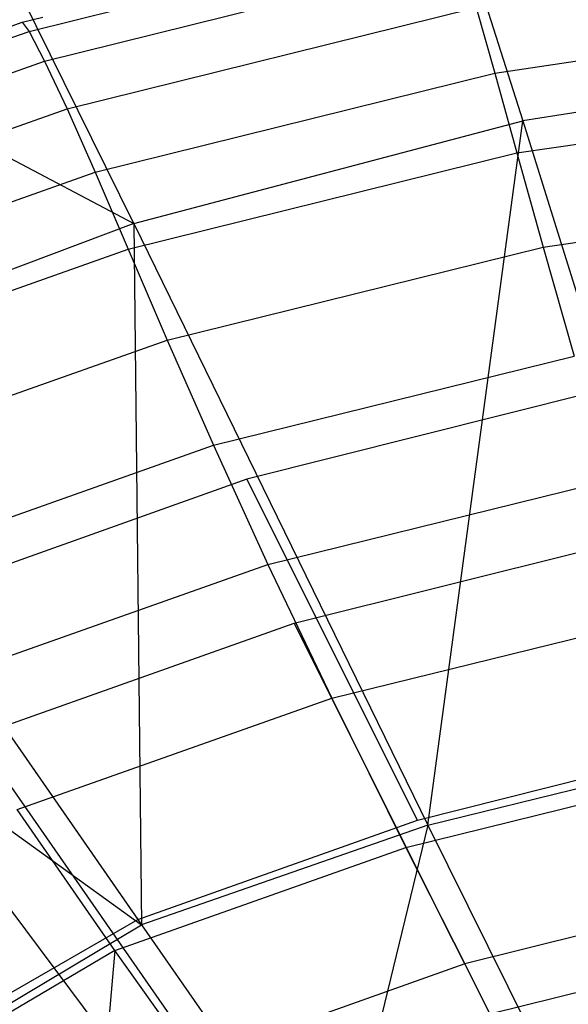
# Model space of a CAD drawing. Extents: x 4.9 to 22.3, y -20.4 to 0.
# Tile 71 of 95: x 10.1 to 11.6, y -7.4 to -4.8. Entities that reach past the tile are written whole.
import ezdxf

# ---------------------------------------------------------------- set-up
doc = ezdxf.new("R2010")
doc.units = 0
doc.header["$LTSCALE"] = 2.54
doc.layers.get('0').update_dxf_attribs({"color": 13, "linetype": 'CONTINUOUS'})

# ---------------------------------------------------------------- blocks, each defined once
blk = doc.blocks.new('AMELIA-10495_B_STL')
at = {"color": 0}
for p, q in [((11.2087, -4.2711, 15.0183), (11.4698, -5.0928, 15.5249)), ((11.2087, -4.2711, 15.0183), (11.4698, -5.0928, 15.5249)), ((8.4402, -4.3063, 14.5221), (10.4424, -5.3639, 15.5249)), ((8.4402, -4.3063, 14.5221), (10.4424, -5.3639, 15.5249)), ((10.4424, -5.3639, 15.5249), (10.0534, -4.5765, 15.0183)), ((10.4424, -5.3639, 15.5249), (10.0534, -4.5765, 15.0183)), ((10.1657, -4.8562, 11.9154), (11.2791, -4.58, 11.9154)), ((10.1657, -4.8562, 11.9154), (11.2791, -4.58, 11.9154)), ((10.2066, -4.9348, 11.1175), (11.3066, -4.6619, 11.1175)), ((10.2066, -4.9348, 11.1175), (11.3066, -4.6619, 11.1175)), ((10.2661, -5.061, 10.3318), (11.3465, -4.7931, 10.3318)), ((10.2661, -5.061, 10.3318), (11.3465, -4.7931, 10.3318)), ((11.3465, -4.7931, 10.3318), (11.3962, -4.9663, 9.5537)), ((11.3465, -4.7931, 10.3318), (11.3962, -4.9663, 9.5537)), ((11.3962, -4.9663, 9.5537), (12.4677, -4.8093, 9.5537)), ((11.3962, -4.9663, 9.5537), (12.4677, -4.8093, 9.5537)), ((9.0707, -5.2132, 12.7301), (10.1477, -4.8321, 12.7301)), ((9.0707, -5.2132, 12.7301), (10.1477, -4.8321, 12.7301)), ((9.0707, -5.2132, 12.7301), (10.1477, -4.8321, 12.7301)), ((10.1477, -4.8321, 12.7301), (10.2018, -4.8187, 12.7301)), ((10.1477, -4.8321, 12.7301), (10.2018, -4.8187, 12.7301)), ((10.1477, -4.8321, 12.7301), (10.2018, -4.8187, 12.7301)), ((10.1477, -4.8321, 12.7301), (10.1657, -4.8562, 11.9154)), ((10.1477, -4.8321, 12.7301), (10.1657, -4.8562, 11.9154)), ((9.0768, -5.2429, 11.9154), (10.1657, -4.8562, 11.9154)), ((9.0768, -5.2429, 11.9154), (10.1657, -4.8562, 11.9154)), ((10.1657, -4.8562, 11.9154), (10.2066, -4.9348, 11.1175)), ((10.1657, -4.8562, 11.9154), (10.2066, -4.9348, 11.1175)), ((9.1309, -5.3168, 11.1175), (10.2066, -4.9348, 11.1175)), ((9.1309, -5.3168, 11.1175), (10.2066, -4.9348, 11.1175)), ((10.2066, -4.9348, 11.1175), (10.2661, -5.061, 10.3318)), ((10.2066, -4.9348, 11.1175), (10.2661, -5.061, 10.3318)), ((12.5132, -4.9302, 15.5249), (11.4698, -5.0928, 15.5249)), ((12.5132, -4.9302, 15.5249), (11.4698, -5.0928, 15.5249)), ((10.3402, -5.2279, 9.5537), (11.3962, -4.9663, 9.5537)), ((10.3402, -5.2279, 9.5537), (11.3962, -4.9663, 9.5537)), ((11.3962, -4.9663, 9.5537), (11.4547, -5.1773, 8.7821)), ((11.3962, -4.9663, 9.5537), (11.4547, -5.1773, 8.7821)), ((11.4547, -5.1773, 8.7821), (12.497, -5.0247, 8.7821)), ((11.4547, -5.1773, 8.7821), (12.497, -5.0247, 8.7821)), ((9.2096, -5.436, 10.3318), (10.2661, -5.061, 10.3318)), ((9.2096, -5.436, 10.3318), (10.2661, -5.061, 10.3318)), ((10.2661, -5.061, 10.3318), (10.3402, -5.2279, 9.5537)), ((10.2661, -5.061, 10.3318), (10.3402, -5.2279, 9.5537)), ((10.4424, -5.3639, 15.5249), (11.4698, -5.0928, 15.5249)), ((10.4424, -5.3639, 15.5249), (11.4698, -5.0928, 15.5249)), ((11.2196, -6.9526, 16.503), (11.4698, -5.0928, 15.5249)), ((11.2196, -6.9526, 16.503), (11.4698, -5.0928, 15.5249)), ((11.4698, -5.0928, 15.5249), (11.9919, -6.7634, 16.503)), ((11.4698, -5.0928, 15.5249), (11.9919, -6.7634, 16.503)), ((10.4274, -5.4315, 8.7821), (11.4547, -5.1773, 8.7821)), ((10.4274, -5.4315, 8.7821), (11.4547, -5.1773, 8.7821)), ((11.4547, -5.1773, 8.7821), (11.5238, -5.4263, 8.0212)), ((11.4547, -5.1773, 8.7821), (11.5238, -5.4263, 8.0212)), ((9.3075, -5.5941, 9.5537), (10.3402, -5.2279, 9.5537)), ((9.3075, -5.5941, 9.5537), (10.3402, -5.2279, 9.5537)), ((10.3402, -5.2279, 9.5537), (10.4274, -5.4315, 8.7821)), ((10.3402, -5.2279, 9.5537), (10.4274, -5.4315, 8.7821)), ((11.5238, -5.4263, 8.0212), (12.5317, -5.2789, 8.0212)), ((11.5238, -5.4263, 8.0212), (12.5317, -5.2789, 8.0212)), ((10.4424, -5.3639, 15.5249), (9.4379, -5.7414, 15.5237)), ((10.4424, -5.3639, 15.5249), (9.4379, -5.7414, 15.5237)), ((10.4424, -5.3639, 15.5249), (11.2196, -6.9526, 16.503)), ((10.4424, -5.3639, 15.5249), (11.2196, -6.9526, 16.503)), ((10.4424, -5.3639, 15.5249), (10.4632, -7.2163, 16.5022)), ((10.4424, -5.3639, 15.5249), (10.4632, -7.2163, 16.5022)), ((9.4228, -5.7875, 8.7821), (10.4274, -5.4315, 8.7821)), ((9.4228, -5.7875, 8.7821), (10.4274, -5.4315, 8.7821)), ((10.4274, -5.4315, 8.7821), (10.5305, -5.6719, 8.0212)), ((10.4274, -5.4315, 8.7821), (10.5305, -5.6719, 8.0212)), ((10.5305, -5.6719, 8.0212), (11.5238, -5.4263, 8.0212)), ((10.5305, -5.6719, 8.0212), (11.5238, -5.4263, 8.0212)), ((11.5238, -5.4263, 8.0212), (11.6057, -5.714, 7.2758)), ((11.5238, -5.4263, 8.0212), (11.6057, -5.714, 7.2758)), ((9.5592, -6.0158, 8.0212), (10.5305, -5.6719, 8.0212)), ((9.5592, -6.0158, 8.0212), (10.5305, -5.6719, 8.0212)), ((10.5305, -5.6719, 8.0212), (10.6526, -5.9495, 7.2758)), ((10.5305, -5.6719, 8.0212), (10.6526, -5.9495, 7.2758)), ((10.6526, -5.9495, 7.2758), (11.6057, -5.714, 7.2758)), ((10.6526, -5.9495, 7.2758), (11.6057, -5.714, 7.2758)), ((9.4379, -5.7414, 15.5237), (10.4632, -7.2163, 16.5022)), ((9.4379, -5.7414, 15.5237), (10.4632, -7.2163, 16.5022)), ((11.6598, -5.8087, 6.2301), (10.7415, -6.0389, 6.2301)), ((11.6598, -5.8087, 6.2301), (10.7415, -6.0389, 6.2301)), ((9.7206, -6.2792, 7.2758), (10.6526, -5.9495, 7.2758)), ((9.7206, -6.2792, 7.2758), (10.6526, -5.9495, 7.2758)), ((10.6526, -5.9495, 7.2758), (10.7968, -6.2646, 6.5506)), ((10.6526, -5.9495, 7.2758), (10.7968, -6.2646, 6.5506)), ((10.7415, -6.0389, 6.2301), (9.8623, -6.3519, 6.2301)), ((10.7415, -6.0389, 6.2301), (9.8623, -6.3519, 6.2301)), ((11.1923, -6.9393, 4.7301), (10.7415, -6.0389, 6.2301)), ((11.1923, -6.9393, 4.7301), (10.7415, -6.0389, 6.2301)), ((10.7968, -6.2646, 6.5506), (11.7024, -6.041, 6.5506)), ((10.7968, -6.2646, 6.5506), (11.7024, -6.041, 6.5506)), ((8.8682, -6.0661, 15.5237), (10.4632, -7.2163, 16.5022)), ((8.8682, -6.0661, 15.5237), (10.4632, -7.2163, 16.5022)), ((10.8663, -6.419, 6.2301), (11.7442, -6.1998, 6.2301)), ((10.8663, -6.419, 6.2301), (11.7442, -6.1998, 6.2301)), ((9.911, -6.5778, 6.5506), (10.7968, -6.2646, 6.5506)), ((9.911, -6.5778, 6.5506), (10.7968, -6.2646, 6.5506)), ((10.7968, -6.2646, 6.5506), (10.966, -6.6179, 5.8504)), ((10.7968, -6.2646, 6.5506), (10.966, -6.6179, 5.8504)), ((9.8623, -6.3519, 6.2301), (10.4534, -7.2023, 4.7301)), ((9.8623, -6.3519, 6.2301), (10.4534, -7.2023, 4.7301)), ((10.0256, -6.7173, 6.2301), (10.8663, -6.419, 6.2301)), ((10.0256, -6.7173, 6.2301), (10.8663, -6.419, 6.2301)), ((11.2881, -7.2621, 4.8258), (10.8663, -6.419, 6.2301)), ((11.2881, -7.2621, 4.8258), (10.8663, -6.419, 6.2301)), ((10.966, -6.6179, 5.8504), (11.816, -6.408, 5.8504)), ((10.966, -6.6179, 5.8504), (11.816, -6.408, 5.8504)), ((10.1345, -6.9119, 5.8504), (10.966, -6.6179, 5.8504)), ((10.1345, -6.9119, 5.8504), (10.966, -6.6179, 5.8504)), ((10.966, -6.6179, 5.8504), (11.1615, -7.012, 5.1825)), ((10.966, -6.6179, 5.8504), (11.1615, -7.012, 5.1825)), ((10.6168, -7.5676, 4.7301), (10.0256, -6.7173, 6.2301)), ((10.6168, -7.5676, 4.7301), (10.0256, -6.7173, 6.2301)), ((11.1923, -6.9393, 4.7301), (11.9639, -6.7458, 4.7301)), ((11.1923, -6.9393, 4.7301), (11.9639, -6.7458, 4.7301)), ((11.2196, -6.9526, 16.503), (11.9919, -6.7634, 16.503)), ((11.2196, -6.9526, 16.503), (11.9919, -6.7634, 16.503)), ((10.4691, -7.6459, 4.7301), (9.8449, -6.8128, 6.2301)), ((10.4691, -7.6459, 4.7301), (9.8449, -6.8128, 6.2301)), ((11.1615, -7.012, 5.1825), (11.9472, -6.818, 5.1825)), ((11.1615, -7.012, 5.1825), (11.9472, -6.818, 5.1825)), ((10.3928, -7.2837, 5.1825), (10.1345, -6.9119, 5.8504)), ((10.3928, -7.2837, 5.1825), (10.1345, -6.9119, 5.8504)), ((10.4534, -7.2023, 4.7301), (11.1923, -6.9393, 4.7301)), ((10.4534, -7.2023, 4.7301), (11.1923, -6.9393, 4.7301)), ((11.2196, -6.9526, 16.503), (10.4632, -7.2163, 16.5022)), ((11.2196, -6.9526, 16.503), (10.4632, -7.2163, 16.5022)), ((11.2196, -6.9526, 16.503), (10.9759, -7.9539, 16.9698)), ((11.2196, -6.9526, 16.503), (10.9759, -7.9539, 16.9698)), ((11.2196, -6.9526, 16.503), (11.6074, -7.7362, 16.9704)), ((11.2196, -6.9526, 16.503), (11.6074, -7.7362, 16.9704)), ((10.3928, -7.2837, 5.1825), (11.1615, -7.012, 5.1825)), ((10.3928, -7.2837, 5.1825), (11.1615, -7.012, 5.1825)), ((11.1615, -7.012, 5.1825), (11.2881, -7.2621, 4.8258)), ((11.1615, -7.012, 5.1825), (11.2881, -7.2621, 4.8258)), ((12.0483, -7.1369, 4.7301), (11.3171, -7.3194, 4.7301)), ((12.0483, -7.1369, 4.7301), (11.3171, -7.3194, 4.7301)), ((10.0887, -7.4117, 4.7301), (10.4534, -7.2023, 4.7301)), ((10.0887, -7.4117, 4.7301), (10.4534, -7.2023, 4.7301)), ((10.0413, -7.4671, 16.5022), (10.4632, -7.2163, 16.5022)), ((10.0413, -7.4671, 16.5022), (10.4632, -7.2163, 16.5022)), ((10.4632, -7.2163, 16.5022), (10.9759, -7.9539, 16.9698)), ((10.4632, -7.2163, 16.5022), (10.9759, -7.9539, 16.9698)), ((11.3171, -7.3194, 4.7301), (11.2881, -7.2621, 4.8258)), ((11.3171, -7.3194, 4.7301), (11.2881, -7.2621, 4.8258)), ((11.2881, -7.2621, 4.8258), (11.3831, -7.4513, 4.5564)), ((11.2881, -7.2621, 4.8258), (11.3831, -7.4513, 4.5564)), ((11.3831, -7.4513, 4.5564), (12.0956, -7.2755, 4.5564)), ((11.3831, -7.4513, 4.5564), (12.0956, -7.2755, 4.5564)), ((10.3928, -7.2837, 5.1825), (10.005, -7.5128, 5.1825)), ((10.3928, -7.2837, 5.1825), (10.005, -7.5128, 5.1825)), ((10.3928, -7.2837, 5.1825), (10.3377, -7.9065, 4.5564)), ((10.3928, -7.2837, 5.1825), (10.3377, -7.9065, 4.5564)), ((10.6863, -7.6973, 4.5564), (10.3928, -7.2837, 5.1825)), ((10.6863, -7.6973, 4.5564), (10.3928, -7.2837, 5.1825)), ((11.3171, -7.3194, 4.7301), (10.6168, -7.5676, 4.7301)), ((11.3171, -7.3194, 4.7301), (10.6168, -7.5676, 4.7301))]:
    blk.add_line(p, q, dxfattribs=at)

msp = doc.modelspace()

# ---------------------------------------------------------------- block references
at = {"color": 0}
msp.add_blockref('AMELIA-10495_B_STL', (0, 0), dxfattribs=at)

doc.saveas('drawing.dxf')
